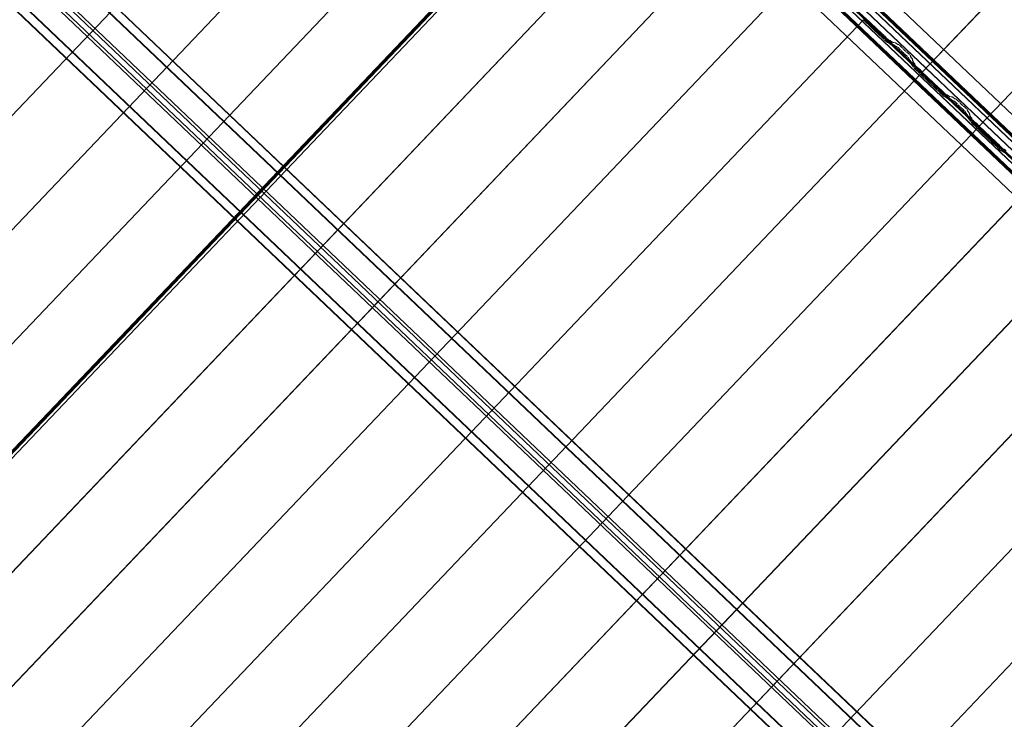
# Model space of a CAD drawing. Header units: metres. Extents: x 32343131.6 to 32343183.7, y 5699223.3 to 5699275.1.
# Tile 48 of 190: x 32343155.1 to 32343159.8, y 5699244.9 to 5699248.2. Entities that reach past the tile are written whole.
import ezdxf

# ---------------------------------------------------------------- set-up
doc = ezdxf.new("R2010")
doc.units = ezdxf.units.M
doc.layers.add('0-1', color=7, linetype='Continuous', lineweight=5)
for name, color, linetype, lineweight, true_color in [('A-ROOF-1', 7, 'Continuous', 5, 0xcccccc), ('E-POWR-CNDT-1', 5, 'Continuous', 70, 0x0000ff), ('S-BEAM-1', 7, 'Continuous', 5, 0xcccccc)]:
    doc.layers.add(name, color=color, linetype=linetype, lineweight=lineweight, true_color=true_color)

# ---------------------------------------------------------------- blocks, each defined once
blk = doc.blocks.new('Ortgang Hochpunkt1 - Ortgang Hochpunkt-3544518-TGA_190_LP5_GR_DA-TGA-01_G_')
at = {"layer": 'A-ROOF-1'}
for p, q in [((89.4753, -25.0355), (54.6993, 8.0497)), ((89.4753, -25.0355), (54.6993, 8.0497)), ((74.8434, -11.3207), (71.9945, -8.6103)), ((74.842, -11.3206), (71.9947, -8.6118)), ((74.8347, -11.3198), (71.9959, -8.619)), ((74.8335, -11.3197), (71.996, -8.6202)), ((74.8155, -11.3218), (71.995, -8.6383)), ((71.9951, -8.6368), (74.8171, -11.3215))]:
    blk.add_line(p, q, dxfattribs=at)
blk = doc.blocks.new('Wasserleitblech1 - Wasserleitblech-3545928-TGA_190_LP5_GR_DA-TGA-01_G_')
at = {"layer": 'A-ROOF-1'}
for p, q in [((97.5593, -16.5384), (62.7833, 16.5468)), ((97.5593, -16.5384), (62.7833, 16.5468)), ((83.1318, -2.606), (80.2853, 0.1021)), ((83.1316, -2.6048), (80.2866, 0.1019)), ((83.1353, -2.5707), (80.3209, 0.107)), ((80.3219, 0.1074), (83.1357, -2.5696))]:
    blk.add_line(p, q, dxfattribs=at)
blk = doc.blocks.new('HEB Träger - 3883410-TGA_190_LP5_GR_DA-TGA-01_G_')
at = {"layer": 'S-BEAM-1'}
for p, q in [((95.9738, -18.2048), (61.1979, 14.8804)), ((95.9754, -18.2032), (61.1994, 14.882)), ((95.9454, -18.2348), (61.1694, 14.8504)), ((61.1709, 14.8521), (95.9469, -18.2331)), ((60.9919, 14.6638), (95.7678, -18.4214)), ((95.7694, -18.4197), (60.9934, 14.6655)), ((95.7394, -18.4513), (60.9634, 14.6339)), ((95.7409, -18.4497), (60.9649, 14.6355)), ((81.3378, -4.5502), (75.5636, 0.9433)), ((81.3475, -4.5401), (75.5732, 0.9534)), ((81.3648, -4.5219), (75.5905, 0.9716)), ((81.3744, -4.5118), (75.6001, 0.9817))]:
    blk.add_line(p, q, dxfattribs=at)
blk = doc.blocks.new('ARC_190_LPX_FM_Stellplätze_rvt-1-TGA_190_LP5_GR_DA-TGA-01_G_')
at = {"layer": 'S-BEAM-1'}
for p, q in [((32343159.3825, 5699247.9871), (32343167.6448, 5699256.6717)), ((32343159.3825, 5699247.9871), (32343167.6448, 5699256.6717)), ((32343159.3826, 5699247.9872), (32343167.6449, 5699256.6718)), ((32343159.3826, 5699247.9872), (32343167.6449, 5699256.6718)), ((32343159.6542, 5699247.7287), (32343167.9165, 5699256.4132)), ((32343159.6542, 5699247.7287), (32343167.9165, 5699256.4132)), ((32343159.6543, 5699247.7288), (32343167.9166, 5699256.4133)), ((32343159.6543, 5699247.7288), (32343167.9166, 5699256.4133)), ((32343148.9377, 5699241.361), (32343157.2, 5699250.0455)), ((32343148.9377, 5699241.361), (32343157.2, 5699250.0455)), ((32343148.9378, 5699241.3611), (32343157.2001, 5699250.0456)), ((32343148.9378, 5699241.3611), (32343157.2001, 5699250.0456)), ((32343149.2094, 5699241.1025), (32343157.4717, 5699249.787)), ((32343149.2094, 5699241.1025), (32343157.4717, 5699249.787)), ((32343149.2095, 5699241.1026), (32343157.4718, 5699249.7871)), ((32343149.2095, 5699241.1026), (32343157.4718, 5699249.7871)), ((32343149.4811, 5699240.844), (32343157.7434, 5699249.5285)), ((32343149.4811, 5699240.844), (32343157.7434, 5699249.5285)), ((32343149.4812, 5699240.8441), (32343157.7435, 5699249.5286)), ((32343149.4812, 5699240.8441), (32343157.7435, 5699249.5286)), ((32343149.8305, 5699240.6672), (32343157.9467, 5699249.1982)), ((32343149.8305, 5699240.6672), (32343157.9467, 5699249.1982)), ((32343149.8305, 5699240.6672), (32343157.9467, 5699249.1982)), ((32343149.8305, 5699240.6672), (32343157.9467, 5699249.1982)), ((32343150.0245, 5699240.3271), (32343158.2867, 5699249.0116)), ((32343150.0245, 5699240.3271), (32343158.2867, 5699249.0116)), ((32343150.0246, 5699240.3272), (32343158.2868, 5699249.0117)), ((32343150.0246, 5699240.3272), (32343158.2868, 5699249.0117)), ((32343150.2962, 5699240.0687), (32343158.5585, 5699248.7532)), ((32343150.2962, 5699240.0687), (32343158.5585, 5699248.7532)), ((32343150.2962, 5699240.0686), (32343158.5584, 5699248.7531)), ((32343150.2962, 5699240.0686), (32343158.5584, 5699248.7531)), ((32343150.5678, 5699239.8101), (32343158.8301, 5699248.4946)), ((32343150.5678, 5699239.8101), (32343158.8301, 5699248.4946)), ((32343150.5679, 5699239.8102), (32343158.8302, 5699248.4947)), ((32343150.5679, 5699239.8102), (32343158.8302, 5699248.4947)), ((32343150.8395, 5699239.5516), (32343159.1018, 5699248.2361)), ((32343150.8395, 5699239.5516), (32343159.1018, 5699248.2361)), ((32343150.8396, 5699239.5517), (32343159.1019, 5699248.2362)), ((32343150.8396, 5699239.5517), (32343159.1019, 5699248.2362)), ((32343159.1018, 5699248.2361), (32343159.1019, 5699248.2362)), ((32343159.1019, 5699248.2362), (32343159.1018, 5699248.2361)), ((32343159.1806, 5699248.1612), (32343159.1018, 5699248.2361)), ((32343159.1019, 5699248.2362), (32343159.1807, 5699248.1612)), ((32343159.1108, 5699248.2456), (32343159.1896, 5699248.1706)), ((32343159.1897, 5699248.1707), (32343159.1109, 5699248.2457)), ((32343159.1839, 5699248.1584), (32343159.1887, 5699248.1546)), ((32343159.1894, 5699248.1538), (32343159.1846, 5699248.1576)), ((32343159.1977, 5699248.1641), (32343159.1929, 5699248.1679)), ((32343159.1936, 5699248.1671), (32343159.1984, 5699248.1633)), ((32343159.1995, 5699248.1434), (32343159.1955, 5699248.148)), ((32343159.1963, 5699248.1473), (32343159.2004, 5699248.1428)), ((32343159.2107, 5699248.1325), (32343159.2032, 5699248.1396)), ((32343159.2033, 5699248.1397), (32343159.2108, 5699248.1326)), ((32343159.2045, 5699248.1575), (32343159.2085, 5699248.1529)), ((32343159.2094, 5699248.1523), (32343159.2053, 5699248.1568)), ((32343159.2199, 5699248.1421), (32343159.2123, 5699248.1492)), ((32343159.2123, 5699248.1491), (32343159.2198, 5699248.142)), ((32343159.2155, 5699248.1288), (32343159.2199, 5699248.1279)), ((32343159.221, 5699248.1269), (32343159.2165, 5699248.1278)), ((32343159.2209, 5699248.1273), (32343159.2301, 5699248.1207)), ((32343159.2289, 5699248.1374), (32343159.2245, 5699248.1383)), ((32343159.2255, 5699248.1373), (32343159.23, 5699248.1364)), ((32343159.2391, 5699248.1302), (32343159.2299, 5699248.1368)), ((32343159.2308, 5699248.1359), (32343159.24, 5699248.1292)), ((32343159.2544, 5699248.1268), (32343159.2399, 5699248.1297)), ((32343159.241, 5699248.1287), (32343159.2555, 5699248.1257)), ((32343159.231, 5699248.1198), (32343159.2218, 5699248.1264)), ((32343159.2309, 5699248.1202), (32343159.2454, 5699248.1173)), ((32343159.2464, 5699248.1162), (32343159.232, 5699248.1192)), ((32343159.2464, 5699248.1167), (32343159.2556, 5699248.11)), ((32343159.2564, 5699248.1091), (32343159.2472, 5699248.1158)), ((32343159.2646, 5699248.1195), (32343159.2554, 5699248.1262)), ((32343159.2563, 5699248.1253), (32343159.2655, 5699248.1186)), ((32343159.2564, 5699248.1096), (32343159.2613, 5699248.1086)), ((32343159.2624, 5699248.1075), (32343159.2574, 5699248.1085)), ((32343159.2703, 5699248.1181), (32343159.2654, 5699248.1191)), ((32343159.2665, 5699248.118), (32343159.2714, 5699248.117)), ((32343159.2793, 5699248.092), (32343159.267, 5699248.1038)), ((32343159.2671, 5699248.1039), (32343159.2794, 5699248.0921)), ((32343159.276, 5699248.1132), (32343159.2883, 5699248.1015)), ((32343159.2884, 5699248.1016), (32343159.2761, 5699248.1133)), ((32343159.2845, 5699248.0863), (32343159.2828, 5699248.0885)), ((32343159.2837, 5699248.0877), (32343159.2855, 5699248.0855)), ((32343159.2918, 5699248.0979), (32343159.2936, 5699248.0957)), ((32343159.2945, 5699248.0949), (32343159.2927, 5699248.0971)), ((32343159.304, 5699248.0864), (32343159.3017, 5699248.0881)), ((32343159.3025, 5699248.0872), (32343159.3048, 5699248.0855)), ((32343159.3086, 5699248.0823), (32343159.3209, 5699248.0706)), ((32343159.321, 5699248.0706), (32343159.3087, 5699248.0824)), ((32343159.2927, 5699248.0786), (32343159.295, 5699248.077)), ((32343159.2958, 5699248.076), (32343159.2935, 5699248.0777)), ((32343159.3119, 5699248.0611), (32343159.2995, 5699248.0728)), ((32343159.2996, 5699248.0729), (32343159.312, 5699248.0612)), ((32343159.3171, 5699248.0518), (32343159.3159, 5699248.0566)), ((32343159.317, 5699248.0556), (32343159.3182, 5699248.0508)), ((32343159.3249, 5699248.0419), (32343159.3177, 5699248.0508)), ((32343159.3187, 5699248.05), (32343159.3258, 5699248.0411)), ((32343159.3249, 5699248.0661), (32343159.3261, 5699248.0612)), ((32343159.329, 5699248.0269), (32343159.3254, 5699248.0412)), ((32343159.3272, 5699248.0602), (32343159.326, 5699248.0651)), ((32343159.3264, 5699248.0402), (32343159.3301, 5699248.0258)), ((32343159.3268, 5699248.0603), (32343159.3339, 5699248.0514)), ((32343159.3348, 5699248.0506), (32343159.3277, 5699248.0595)), ((32343159.3344, 5699248.0506), (32343159.338, 5699248.0363)), ((32343159.3391, 5699248.0353), (32343159.3355, 5699248.0496)), ((32343159.3387, 5699248.0354), (32343159.3458, 5699248.0265)), ((32343159.3467, 5699248.0257), (32343159.3396, 5699248.0346)), ((32343159.3367, 5699248.017), (32343159.3296, 5699248.0259)), ((32343159.3306, 5699248.0251), (32343159.3377, 5699248.0162)), ((32343159.3384, 5699248.0119), (32343159.3373, 5699248.0163)), ((32343159.3383, 5699248.0152), (32343159.3395, 5699248.0108)), ((32343159.3509, 5699247.9992), (32343159.3434, 5699248.0063)), ((32343159.3435, 5699248.0064), (32343159.351, 5699247.9993)), ((32343159.3463, 5699248.0257), (32343159.3474, 5699248.0213)), ((32343159.3485, 5699248.0203), (32343159.3474, 5699248.0247)), ((32343159.3524, 5699248.0158), (32343159.3599, 5699248.0087)), ((32343159.36, 5699248.0088), (32343159.3525, 5699248.0159)), ((32343159.3541, 5699247.9965), (32343159.3589, 5699247.9927)), ((32343159.3596, 5699247.9919), (32343159.3549, 5699247.9957)), ((32343159.3679, 5699248.0021), (32343159.3632, 5699248.0059)), ((32343159.3639, 5699248.0051), (32343159.3686, 5699248.0013)), ((32343159.3698, 5699247.9815), (32343159.3658, 5699247.986)), ((32343159.3748, 5699247.9955), (32343159.3788, 5699247.9909)), ((32343159.3796, 5699247.9903), (32343159.3756, 5699247.9948)), ((32343159.3826, 5699247.9872), (32343159.3825, 5699247.9871)), ((32343159.3825, 5699247.9871), (32343159.3826, 5699247.9872)), ((32343159.3825, 5699247.9871), (32343159.4613, 5699247.9122)), ((32343159.4614, 5699247.9123), (32343159.3826, 5699247.9872)), ((32343151.1112, 5699239.2931), (32343159.3735, 5699247.9777)), ((32343151.1112, 5699239.2931), (32343159.3735, 5699247.9777)), ((32343151.1113, 5699239.2932), (32343159.3736, 5699247.9778)), ((32343151.1113, 5699239.2932), (32343159.3736, 5699247.9778)), ((32343159.3666, 5699247.9854), (32343159.3706, 5699247.9808)), ((32343159.3735, 5699247.9777), (32343159.3736, 5699247.9778)), ((32343159.3736, 5699247.9778), (32343159.3735, 5699247.9777)), ((32343159.4523, 5699247.9027), (32343159.3735, 5699247.9777)), ((32343159.3736, 5699247.9778), (32343159.4524, 5699247.9028)), ((32343159.4556, 5699247.9), (32343159.4603, 5699247.8962)), ((32343159.461, 5699247.8954), (32343159.4563, 5699247.8992)), ((32343159.4694, 5699247.9056), (32343159.4646, 5699247.9094)), ((32343159.4653, 5699247.9086), (32343159.4701, 5699247.9048)), ((32343159.4762, 5699247.899), (32343159.4802, 5699247.8944)), ((32343159.4811, 5699247.8938), (32343159.477, 5699247.8983)), ((32343159.4712, 5699247.885), (32343159.4672, 5699247.8895)), ((32343159.468, 5699247.8889), (32343159.472, 5699247.8843)), ((32343159.4824, 5699247.874), (32343159.4749, 5699247.8812)), ((32343159.475, 5699247.8813), (32343159.4825, 5699247.8741)), ((32343159.4839, 5699247.8906), (32343159.4915, 5699247.8835)), ((32343159.4915, 5699247.8836), (32343159.484, 5699247.8907)), ((32343159.4871, 5699247.8703), (32343159.4916, 5699247.8694)), ((32343159.4927, 5699247.8684), (32343159.4882, 5699247.8693)), ((32343159.4926, 5699247.8689), (32343159.5018, 5699247.8622)), ((32343159.5027, 5699247.8613), (32343159.4935, 5699247.8679)), ((32343159.5006, 5699247.8789), (32343159.4962, 5699247.8798)), ((32343159.4972, 5699247.8788), (32343159.5017, 5699247.8779)), ((32343159.5108, 5699247.8717), (32343159.5016, 5699247.8783)), ((32343159.5025, 5699247.8774), (32343159.5117, 5699247.8708)), ((32343159.5026, 5699247.8617), (32343159.5171, 5699247.8588)), ((32343159.5181, 5699247.8578), (32343159.5037, 5699247.8607)), ((32343159.5261, 5699247.8683), (32343159.5116, 5699247.8712)), ((32343159.5127, 5699247.8702), (32343159.5272, 5699247.8672)), ((32343159.5181, 5699247.8582), (32343159.5273, 5699247.8516)), ((32343159.5281, 5699247.8506), (32343159.5189, 5699247.8573)), ((32343159.5363, 5699247.861), (32343159.5271, 5699247.8677)), ((32343159.5279, 5699247.8668), (32343159.5372, 5699247.8601)), ((32343159.5281, 5699247.8511), (32343159.533, 5699247.8501)), ((32343159.5341, 5699247.8491), (32343159.5291, 5699247.8501)), ((32343159.542, 5699247.8596), (32343159.5371, 5699247.8606)), ((32343159.5382, 5699247.8595), (32343159.5431, 5699247.8585)), ((32343159.551, 5699247.8336), (32343159.5387, 5699247.8453)), ((32343159.5388, 5699247.8454), (32343159.5511, 5699247.8337)), ((32343159.5477, 5699247.8548), (32343159.56, 5699247.843)), ((32343159.5601, 5699247.8431), (32343159.5478, 5699247.8549)), ((32343159.5562, 5699247.8278), (32343159.5544, 5699247.83)), ((32343159.5554, 5699247.8292), (32343159.5572, 5699247.827)), ((32343159.5635, 5699247.8395), (32343159.5653, 5699247.8373)), ((32343159.5662, 5699247.8365), (32343159.5644, 5699247.8387)), ((32343159.5644, 5699247.8202), (32343159.5666, 5699247.8185)), ((32343159.5675, 5699247.8176), (32343159.5652, 5699247.8192)), ((32343159.5836, 5699247.8026), (32343159.5712, 5699247.8143)), ((32343159.5713, 5699247.8144), (32343159.5836, 5699247.8027)), ((32343159.5757, 5699247.828), (32343159.5734, 5699247.8296)), ((32343159.5742, 5699247.8287), (32343159.5765, 5699247.827)), ((32343159.5927, 5699247.8122), (32343159.5803, 5699247.8239)), ((32343159.5803, 5699247.8238), (32343159.5926, 5699247.8121)), ((32343159.5966, 5699247.8077), (32343159.5978, 5699247.8028)), ((32343159.5989, 5699247.8018), (32343159.5977, 5699247.8066)), ((32343159.5985, 5699247.8018), (32343159.6056, 5699247.7929)), ((32343159.6065, 5699247.7921), (32343159.5994, 5699247.801)), ((32343159.5888, 5699247.7933), (32343159.5876, 5699247.7982)), ((32343159.5886, 5699247.7972), (32343159.5899, 5699247.7923)), ((32343159.5965, 5699247.7835), (32343159.5894, 5699247.7923)), ((32343159.5904, 5699247.7915), (32343159.5975, 5699247.7826)), ((32343159.6007, 5699247.7684), (32343159.597, 5699247.7827)), ((32343159.5981, 5699247.7817), (32343159.6018, 5699247.7674)), ((32343159.6084, 5699247.7585), (32343159.6013, 5699247.7674)), ((32343159.6023, 5699247.7666), (32343159.6094, 5699247.7577)), ((32343159.6061, 5699247.7922), (32343159.6097, 5699247.7779)), ((32343159.6108, 5699247.7769), (32343159.6072, 5699247.7912)), ((32343159.6101, 5699247.7534), (32343159.6089, 5699247.7578)), ((32343159.61, 5699247.7568), (32343159.6112, 5699247.7524)), ((32343159.6103, 5699247.7769), (32343159.6175, 5699247.768)), ((32343159.6184, 5699247.7672), (32343159.6113, 5699247.7761)), ((32343159.618, 5699247.7673), (32343159.6191, 5699247.7629)), ((32343159.6202, 5699247.7618), (32343159.619, 5699247.7662)), ((32343159.6241, 5699247.7573), (32343159.6316, 5699247.7502)), ((32343159.6317, 5699247.7503), (32343159.6242, 5699247.7574)), ((32343151.3829, 5699239.0347), (32343159.6452, 5699247.7192)), ((32343151.3829, 5699239.0347), (32343159.6452, 5699247.7192)), ((32343151.383, 5699239.0348), (32343159.6453, 5699247.7193)), ((32343151.383, 5699239.0348), (32343159.6453, 5699247.7193)), ((32343159.6151, 5699247.7479), (32343159.6227, 5699247.7408)), ((32343159.6226, 5699247.7407), (32343159.6151, 5699247.7478)), ((32343159.6258, 5699247.738), (32343159.6306, 5699247.7342)), ((32343159.6313, 5699247.7334), (32343159.6265, 5699247.7372)), ((32343159.6396, 5699247.7437), (32343159.6349, 5699247.7475)), ((32343159.6356, 5699247.7467), (32343159.6403, 5699247.7429)), ((32343159.6415, 5699247.723), (32343159.6374, 5699247.7275)), ((32343159.6383, 5699247.7269), (32343159.6423, 5699247.7223)), ((32343159.6452, 5699247.7192), (32343159.6453, 5699247.7193)), ((32343159.6453, 5699247.7193), (32343159.6452, 5699247.7192)), ((32343159.724, 5699247.6442), (32343159.6452, 5699247.7192)), ((32343159.6453, 5699247.7193), (32343159.7241, 5699247.6443)), ((32343159.6465, 5699247.737), (32343159.6505, 5699247.7325)), ((32343159.6513, 5699247.7318), (32343159.6473, 5699247.7364)), ((32343159.6543, 5699247.7288), (32343159.6542, 5699247.7287)), ((32343159.6542, 5699247.7287), (32343159.6543, 5699247.7288)), ((32343159.6542, 5699247.7287), (32343159.733, 5699247.6537)), ((32343159.7331, 5699247.6538), (32343159.6543, 5699247.7288)), ((32343159.7273, 5699247.6415), (32343159.732, 5699247.6377)), ((32343159.7327, 5699247.6369), (32343159.728, 5699247.6407)), ((32343159.741, 5699247.6472), (32343159.7363, 5699247.651)), ((32343159.737, 5699247.6502), (32343159.7418, 5699247.6464)), ((32343159.7429, 5699247.6265), (32343159.7389, 5699247.631)), ((32343159.7397, 5699247.6304), (32343159.7437, 5699247.6258)), ((32343159.7541, 5699247.6155), (32343159.7466, 5699247.6227)), ((32343159.7467, 5699247.6228), (32343159.7542, 5699247.6156)), ((32343159.7479, 5699247.6405), (32343159.7519, 5699247.636)), ((32343159.7528, 5699247.6353), (32343159.7487, 5699247.6399)), ((32343159.7556, 5699247.6322), (32343159.7631, 5699247.625)), ((32343159.7632, 5699247.6251), (32343159.7557, 5699247.6323)), ((32343159.7588, 5699247.6119), (32343159.7633, 5699247.611)), ((32343159.7643, 5699247.6099), (32343159.7599, 5699247.6108)), ((32343159.7723, 5699247.6204), (32343159.7679, 5699247.6213)), ((32343159.7689, 5699247.6203), (32343159.7734, 5699247.6194)), ((32343159.7825, 5699247.6132), (32343159.7733, 5699247.6199)), ((32343159.7643, 5699247.6104), (32343159.7735, 5699247.6037)), ((32343159.7744, 5699247.6028), (32343159.7651, 5699247.6095)), ((32343151.6546, 5699238.7762), (32343159.9169, 5699247.4607)), ((32343151.6546, 5699238.7762), (32343159.9169, 5699247.4607)), ((32343151.6547, 5699238.7763), (32343159.917, 5699247.4608)), ((32343151.6547, 5699238.7763), (32343159.917, 5699247.4608)), ((32343151.9263, 5699238.5177), (32343160.1886, 5699247.2022)), ((32343151.9263, 5699238.5177), (32343160.1886, 5699247.2022)), ((32343151.9264, 5699238.5178), (32343160.1886, 5699247.2023)), ((32343151.9264, 5699238.5178), (32343160.1886, 5699247.2023)), ((32343152.198, 5699238.2592), (32343160.4602, 5699246.9438)), ((32343152.198, 5699238.2592), (32343160.4602, 5699246.9438)), ((32343152.1981, 5699238.2593), (32343160.4603, 5699246.9438)), ((32343152.1981, 5699238.2593), (32343160.4603, 5699246.9438)), ((32343152.4697, 5699238.0009), (32343160.732, 5699246.6854)), ((32343152.4697, 5699238.0009), (32343160.732, 5699246.6854)), ((32343152.4697, 5699238.0008), (32343160.7319, 5699246.6853)), ((32343152.4697, 5699238.0008), (32343160.7319, 5699246.6853)), ((32343152.7413, 5699237.7423), (32343161.0036, 5699246.4268)), ((32343152.7413, 5699237.7423), (32343161.0036, 5699246.4268)), ((32343152.7414, 5699237.7424), (32343161.0037, 5699246.4269)), ((32343152.7414, 5699237.7424), (32343161.0037, 5699246.4269))]:
    blk.add_line(p, q, dxfattribs=at)
for centre, major_axis, ratio, start_param, end_param in [((32343159.1811, 5699248.1616), (-0.00543, 0.00517), 0.087155, 1.570796, 2.355303), ((32343159.1811, 5699248.1616), (-0.00435, 0.00414), 0.087155, 1.570797, 2.3553), ((32343159.1922, 5699248.1507), (-0.00543, 0.00517), 0.087156, 3.927883, 5.496895), ((32343159.1922, 5699248.1507), (-0.00435, 0.00414), 0.087156, 3.927883, 5.496899), ((32343159.1901, 5699248.1711), (-0.00543, 0.00517), 0.087156, 1.570796, 2.355304), ((32343159.1901, 5699248.1711), (-0.00435, 0.00414), 0.087156, 1.570797, 2.355303), ((32343159.2012, 5699248.1601), (-0.00543, 0.00517), 0.087156, 3.927882, 5.496895), ((32343159.2012, 5699248.1601), (-0.00435, 0.00414), 0.087156, 3.92788, 5.496895), ((32343159.2037, 5699248.1401), (-0.00543, 0.00517), 0.087156, 0.786291, 1.570796), ((32343159.2037, 5699248.1401), (-0.00435, 0.00414), 0.087156, 0.78629, 1.570796), ((32343159.2127, 5699248.1496), (-0.00543, 0.00517), 0.087156, 0.78629, 1.570796), ((32343159.2127, 5699248.1496), (-0.00435, 0.00414), 0.087156, 0.786288, 1.570796), ((32343159.2112, 5699248.133), (-0.00543, 0.00517), 0.087155, 1.570797, 3.003604), ((32343159.2112, 5699248.133), (-0.00435, 0.00414), 0.087155, 1.570797, 3.003602), ((32343159.2202, 5699248.1425), (-0.00543, 0.00517), 0.087156, 1.570796, 3.003603), ((32343159.2202, 5699248.1425), (-0.00435, 0.00414), 0.087155, 1.570796, 3.003604), ((32343159.2252, 5699248.1227), (-0.00543, 0.00517), 0.087156, 5.711274, 6.145196), ((32343159.2252, 5699248.1227), (-0.00435, 0.00414), 0.087156, 5.711273, 6.145191), ((32343159.2342, 5699248.1322), (-0.00543, 0.00517), 0.087156, 5.711273, 6.145196), ((32343159.2342, 5699248.1322), (-0.00435, 0.00414), 0.087156, 5.711271, 6.145196), ((32343159.2357, 5699248.1338), (-0.00435, 0.00414), 0.087156, 2.569679, 3.003604), ((32343159.2357, 5699248.1338), (-0.00543, 0.00517), 0.087156, 2.569681, 3.003612), ((32343159.2597, 5699248.1216), (-0.00543, 0.00517), 0.087156, 5.711273, 6.145196), ((32343159.2267, 5699248.1244), (-0.00435, 0.00414), 0.087156, 2.569681, 3.003605), ((32343159.2267, 5699248.1244), (-0.00543, 0.00517), 0.087156, 2.569681, 3.003604), ((32343159.2507, 5699248.1121), (-0.00543, 0.00517), 0.087156, 5.711274, 6.145196), ((32343159.2507, 5699248.1121), (-0.00435, 0.00414), 0.087156, 5.711273, 6.145193), ((32343159.2597, 5699248.1216), (-0.00435, 0.00414), 0.087156, 5.711273, 6.145196), ((32343159.2521, 5699248.1137), (-0.00435, 0.00414), 0.087156, 2.56968, 3.003606), ((32343159.2521, 5699248.1137), (-0.00543, 0.00517), 0.087156, 2.569681, 3.003604), ((32343159.2666, 5699248.1034), (-0.00543, 0.00517), 0.087156, 4.712389, 6.145196), ((32343159.2666, 5699248.1034), (-0.00435, 0.00414), 0.087156, 4.712389, 6.145195), ((32343159.2611, 5699248.1232), (-0.00435, 0.00414), 0.087156, 2.56968, 3.003604), ((32343159.2611, 5699248.1232), (-0.00543, 0.00517), 0.087155, 2.569681, 3.003606), ((32343159.2757, 5699248.1129), (-0.00543, 0.00517), 0.087156, 4.712389, 6.1452), ((32343159.2757, 5699248.1129), (-0.00435, 0.00414), 0.087156, 4.712389, 6.145196), ((32343159.279, 5699248.0917), (-0.00435, 0.00414), 0.087155, 3.74101, 4.712389), ((32343159.279, 5699248.0917), (-0.00543, 0.00517), 0.087156, 3.741009, 4.712389), ((32343159.2893, 5699248.0823), (-0.00543, 0.00517), 0.087155, 0.59942, 2.542176), ((32343159.2893, 5699248.0823), (-0.00435, 0.00414), 0.087156, 0.599417, 2.542177), ((32343159.288, 5699248.1011), (-0.00435, 0.00414), 0.087156, 3.74101, 4.712389), ((32343159.288, 5699248.1011), (-0.00543, 0.00517), 0.087156, 3.74101, 4.712389), ((32343159.2983, 5699248.0917), (-0.00543, 0.00517), 0.087156, 0.599417, 2.542176), ((32343159.2983, 5699248.0917), (-0.00435, 0.00414), 0.087156, 0.599417, 2.542176), ((32343159.3082, 5699248.0819), (-0.00543, 0.00517), 0.087156, 4.712389, 5.683771), ((32343159.3082, 5699248.0819), (-0.00435, 0.00414), 0.087156, 4.712389, 5.683768), ((32343159.2992, 5699248.0724), (-0.00543, 0.00517), 0.087156, 4.712389, 5.683768), ((32343159.2992, 5699248.0724), (-0.00435, 0.00414), 0.087156, 4.712389, 5.683768), ((32343159.3115, 5699248.0607), (-0.00435, 0.00414), 0.087156, 3.279581, 4.712389), ((32343159.3115, 5699248.0607), (-0.00543, 0.00517), 0.087156, 3.279583, 4.712389), ((32343159.3226, 5699248.0467), (-0.00543, 0.00517), 0.087156, 0.137987, 0.571912), ((32343159.3226, 5699248.0467), (-0.00435, 0.00414), 0.087155, 0.137989, 0.571911), ((32343159.3205, 5699248.0702), (-0.00435, 0.00414), 0.087156, 3.279579, 4.712389), ((32343159.3205, 5699248.0702), (-0.00543, 0.00517), 0.087156, 3.279581, 4.712389), ((32343159.321, 5699248.0452), (-0.00435, 0.00414), 0.087156, 3.279581, 3.713507), ((32343159.3316, 5699248.0562), (-0.00543, 0.00517), 0.087156, 0.137989, 0.571913), ((32343159.321, 5699248.0452), (-0.00543, 0.00517), 0.087156, 3.279583, 3.713505), ((32343159.3316, 5699248.0562), (-0.00435, 0.00414), 0.087156, 0.137986, 0.571912), ((32343159.33, 5699248.0547), (-0.00435, 0.00414), 0.087156, 3.279582, 3.713505), ((32343159.33, 5699248.0547), (-0.00543, 0.00517), 0.087156, 3.279581, 3.713506), ((32343159.3435, 5699248.0313), (-0.00543, 0.00517), 0.087156, 0.137989, 0.571911), ((32343159.3435, 5699248.0313), (-0.00435, 0.00414), 0.087156, 0.137992, 0.571913), ((32343159.3345, 5699248.0218), (-0.00543, 0.00517), 0.087156, 0.137988, 0.571912), ((32343159.3345, 5699248.0218), (-0.00435, 0.00414), 0.087156, 0.137989, 0.57191), ((32343159.3329, 5699248.0203), (-0.00435, 0.00414), 0.087156, 3.279581, 3.713503), ((32343159.3329, 5699248.0203), (-0.00543, 0.00517), 0.087156, 3.279578, 3.713505), ((32343159.3438, 5699248.0068), (-0.00543, 0.00517), 0.087156, 0.137989, 1.570796), ((32343159.3438, 5699248.0068), (-0.00435, 0.00414), 0.087156, 0.137988, 1.570796), ((32343159.3419, 5699248.0298), (-0.00435, 0.00414), 0.087156, 3.279585, 3.713505), ((32343159.3419, 5699248.0298), (-0.00543, 0.00517), 0.087156, 3.279581, 3.713509), ((32343159.3528, 5699248.0163), (-0.00543, 0.00517), 0.087156, 0.137989, 1.570796), ((32343159.3528, 5699248.0163), (-0.00435, 0.00414), 0.087156, 0.137987, 1.570796), ((32343159.3513, 5699247.9996), (-0.00543, 0.00517), 0.087156, 1.570796, 2.355303), ((32343159.3513, 5699247.9996), (-0.00435, 0.00414), 0.087156, 1.570796, 2.355299), ((32343159.3624, 5699247.9887), (-0.00543, 0.00517), 0.087156, 3.927882, 5.496895), ((32343159.3624, 5699247.9887), (-0.00435, 0.00414), 0.087156, 3.927883, 5.496894), ((32343159.3604, 5699248.0091), (-0.00543, 0.00517), 0.087156, 1.570796, 2.355306), ((32343159.3604, 5699248.0091), (-0.00435, 0.00414), 0.087156, 1.570796, 2.355302), ((32343159.3714, 5699247.9982), (-0.00543, 0.00517), 0.087156, 3.927882, 5.496895), ((32343159.3714, 5699247.9982), (-0.00435, 0.00414), 0.087156, 3.927885, 5.496895), ((32343159.383, 5699247.9876), (-0.00543, 0.00517), 0.087156, 0.78629, 1.570796), ((32343159.383, 5699247.9876), (-0.00435, 0.00414), 0.087156, 0.786285, 1.570796), ((32343159.3739, 5699247.9781), (-0.00543, 0.00517), 0.087156, 0.786291, 1.570796), ((32343159.3739, 5699247.9781), (-0.00435, 0.00414), 0.087156, 0.786289, 1.570796), ((32343159.4528, 5699247.9031), (-0.00543, 0.00517), 0.087155, 1.570797, 2.355303), ((32343159.4528, 5699247.9031), (-0.00435, 0.00414), 0.087155, 1.570797, 2.355301), ((32343159.4639, 5699247.8922), (-0.00543, 0.00517), 0.087156, 3.927883, 5.496895), ((32343159.4639, 5699247.8922), (-0.00435, 0.00414), 0.087156, 3.927882, 5.496898), ((32343159.4618, 5699247.9126), (-0.00543, 0.00517), 0.087156, 1.570796, 2.355307), ((32343159.4618, 5699247.9126), (-0.00435, 0.00414), 0.087155, 1.570797, 2.355303), ((32343159.4729, 5699247.9017), (-0.00543, 0.00517), 0.087156, 3.927882, 5.496895), ((32343159.4729, 5699247.9017), (-0.00435, 0.00414), 0.087156, 3.927883, 5.496895), ((32343159.4844, 5699247.8911), (-0.00543, 0.00517), 0.087156, 0.786289, 1.570796), ((32343159.4844, 5699247.8911), (-0.00435, 0.00414), 0.087156, 0.786288, 1.570796), ((32343159.4754, 5699247.8816), (-0.00543, 0.00517), 0.087156, 0.786291, 1.570796), ((32343159.4754, 5699247.8816), (-0.00435, 0.00414), 0.087156, 0.78629, 1.570796), ((32343159.4829, 5699247.8745), (-0.00543, 0.00517), 0.087155, 1.570797, 3.003604), ((32343159.4829, 5699247.8745), (-0.00435, 0.00414), 0.087155, 1.570797, 3.003603), ((32343159.4919, 5699247.884), (-0.00435, 0.00414), 0.087155, 1.570796, 3.003604), ((32343159.4919, 5699247.884), (-0.00543, 0.00517), 0.087156, 1.570796, 3.0036), ((32343159.4969, 5699247.8643), (-0.00543, 0.00517), 0.087156, 5.711274, 6.145196), ((32343159.4969, 5699247.8643), (-0.00435, 0.00414), 0.087156, 5.711273, 6.145193), ((32343159.5059, 5699247.8737), (-0.00543, 0.00517), 0.087155, 5.711273, 6.145198), ((32343159.5059, 5699247.8737), (-0.00435, 0.00414), 0.087156, 5.711273, 6.145196), ((32343159.4983, 5699247.8659), (-0.00435, 0.00414), 0.087156, 2.56968, 3.003605), ((32343159.4983, 5699247.8659), (-0.00543, 0.00517), 0.087156, 2.569681, 3.003604), ((32343159.5074, 5699247.8754), (-0.00435, 0.00414), 0.087156, 2.56968, 3.003604), ((32343159.5074, 5699247.8754), (-0.00543, 0.00517), 0.087155, 2.569681, 3.003605), ((32343159.5224, 5699247.8536), (-0.00543, 0.00517), 0.087156, 5.711274, 6.145196), ((32343159.5224, 5699247.8536), (-0.00435, 0.00414), 0.087156, 5.711273, 6.145192), ((32343159.5314, 5699247.8631), (-0.00543, 0.00517), 0.087155, 5.711274, 6.145198), ((32343159.5314, 5699247.8631), (-0.00435, 0.00414), 0.087156, 5.711271, 6.145196), ((32343159.5238, 5699247.8552), (-0.00435, 0.00414), 0.087156, 2.569681, 3.003606), ((32343159.5238, 5699247.8552), (-0.00543, 0.00517), 0.087156, 2.569681, 3.003604), ((32343159.5383, 5699247.8449), (-0.00543, 0.00517), 0.087156, 4.712389, 6.145196), ((32343159.5383, 5699247.8449), (-0.00435, 0.00414), 0.087156, 4.712389, 6.145195), ((32343159.5328, 5699247.8647), (-0.00435, 0.00414), 0.087156, 2.56968, 3.003604), ((32343159.5328, 5699247.8647), (-0.00543, 0.00517), 0.087155, 2.569681, 3.003605), ((32343159.5473, 5699247.8544), (-0.00543, 0.00517), 0.087156, 4.712389, 6.1452), ((32343159.5473, 5699247.8544), (-0.00435, 0.00414), 0.087156, 4.712389, 6.145196), ((32343159.5506, 5699247.8332), (-0.00435, 0.00414), 0.087156, 3.74101, 4.712389), ((32343159.5506, 5699247.8332), (-0.00543, 0.00517), 0.087156, 3.74101, 4.712389), ((32343159.561, 5699247.8238), (-0.00543, 0.00517), 0.087155, 0.599417, 2.542176), ((32343159.561, 5699247.8238), (-0.00435, 0.00414), 0.087155, 0.599418, 2.542177), ((32343159.5597, 5699247.8427), (-0.00435, 0.00414), 0.087156, 3.741013, 4.712389), ((32343159.5597, 5699247.8427), (-0.00543, 0.00517), 0.087156, 3.741009, 4.712389), ((32343159.57, 5699247.8333), (-0.00543, 0.00517), 0.087156, 0.599418, 2.542176), ((32343159.57, 5699247.8333), (-0.00435, 0.00414), 0.087155, 0.599417, 2.542176), ((32343159.5709, 5699247.8139), (-0.00543, 0.00517), 0.087156, 4.712389, 5.683768), ((32343159.5709, 5699247.8139), (-0.00435, 0.00414), 0.087156, 4.712389, 5.683767), ((32343159.5799, 5699247.8234), (-0.00543, 0.00517), 0.087156, 4.712389, 5.683769), ((32343159.5799, 5699247.8234), (-0.00435, 0.00414), 0.087156, 4.712389, 5.683768), ((32343159.5832, 5699247.8022), (-0.00435, 0.00414), 0.087156, 3.279581, 4.712389), ((32343159.5832, 5699247.8022), (-0.00543, 0.00517), 0.087156, 3.279579, 4.712389), ((32343159.5922, 5699247.8117), (-0.00435, 0.00414), 0.087156, 3.279579, 4.712389), ((32343159.5922, 5699247.8117), (-0.00543, 0.00517), 0.087156, 3.279581, 4.712389), ((32343159.6033, 5699247.7977), (-0.00543, 0.00517), 0.087156, 0.137989, 0.571912), ((32343159.6033, 5699247.7977), (-0.00435, 0.00414), 0.087156, 0.137988, 0.571912), ((32343159.5942, 5699247.7882), (-0.00543, 0.00517), 0.087156, 0.137992, 0.571913), ((32343159.5942, 5699247.7882), (-0.00435, 0.00414), 0.087155, 0.137989, 0.571912), ((32343159.5927, 5699247.7867), (-0.00435, 0.00414), 0.087156, 3.279581, 3.713507), ((32343159.5927, 5699247.7867), (-0.00543, 0.00517), 0.087155, 3.279582, 3.713505), ((32343159.6061, 5699247.7633), (-0.00543, 0.00517), 0.087156, 0.137983, 0.571912), ((32343159.6061, 5699247.7633), (-0.00435, 0.00414), 0.087156, 0.137989, 0.57191), ((32343159.6017, 5699247.7962), (-0.00435, 0.00414), 0.087156, 3.279584, 3.713505), ((32343159.6017, 5699247.7962), (-0.00543, 0.00517), 0.087156, 3.279581, 3.713505), ((32343159.6046, 5699247.7618), (-0.00435, 0.00414), 0.087155, 3.279582, 3.713509), ((32343159.6152, 5699247.7728), (-0.00543, 0.00517), 0.087156, 0.137989, 0.57191), ((32343159.6046, 5699247.7618), (-0.00543, 0.00517), 0.087156, 3.279578, 3.713505), ((32343159.6155, 5699247.7483), (-0.00543, 0.00517), 0.087156, 0.137989, 1.570796), ((32343159.6152, 5699247.7728), (-0.00435, 0.00414), 0.087155, 0.137985, 0.571912), ((32343159.6155, 5699247.7483), (-0.00435, 0.00414), 0.087156, 0.137989, 1.570796), ((32343159.6136, 5699247.7713), (-0.00435, 0.00414), 0.087156, 3.279583, 3.713505), ((32343159.6136, 5699247.7713), (-0.00543, 0.00517), 0.087156, 3.279581, 3.713509), ((32343159.6245, 5699247.7578), (-0.00543, 0.00517), 0.087156, 0.137989, 1.570796), ((32343159.6245, 5699247.7578), (-0.00435, 0.00414), 0.087156, 0.137987, 1.570796), ((32343159.623, 5699247.7412), (-0.00543, 0.00517), 0.087155, 1.570797, 2.355303), ((32343159.623, 5699247.7412), (-0.00435, 0.00414), 0.087156, 1.570796, 2.355305), ((32343159.6341, 5699247.7302), (-0.00543, 0.00517), 0.087156, 3.927884, 5.496895), ((32343159.6341, 5699247.7302), (-0.00435, 0.00414), 0.087156, 3.927883, 5.496894), ((32343159.632, 5699247.7507), (-0.00543, 0.00517), 0.087156, 1.570797, 2.355304), ((32343159.632, 5699247.7507), (-0.00435, 0.00414), 0.087156, 1.570796, 2.355302), ((32343159.6431, 5699247.7397), (-0.00543, 0.00517), 0.087156, 3.927882, 5.496896), ((32343159.6431, 5699247.7397), (-0.00435, 0.00414), 0.087156, 3.92788, 5.496895), ((32343159.6456, 5699247.7197), (-0.00543, 0.00517), 0.087156, 0.786289, 1.570796), ((32343159.6456, 5699247.7197), (-0.00435, 0.00414), 0.087156, 0.78629, 1.570796), ((32343159.6547, 5699247.7291), (-0.00543, 0.00517), 0.087156, 0.78629, 1.570796), ((32343159.6547, 5699247.7291), (-0.00435, 0.00414), 0.087156, 0.786286, 1.570796), ((32343159.7245, 5699247.6447), (-0.00543, 0.00517), 0.087156, 1.570796, 2.355303), ((32343159.7245, 5699247.6447), (-0.00435, 0.00414), 0.087156, 1.570796, 2.355303), ((32343159.7355, 5699247.6337), (-0.00543, 0.00517), 0.087156, 3.92788, 5.496895), ((32343159.7355, 5699247.6337), (-0.00435, 0.00414), 0.087156, 3.927883, 5.496898), ((32343159.7335, 5699247.6542), (-0.00543, 0.00517), 0.087155, 1.570797, 2.355304), ((32343159.7335, 5699247.6542), (-0.00435, 0.00414), 0.087156, 1.570797, 2.355303), ((32343159.7446, 5699247.6432), (-0.00543, 0.00517), 0.087156, 3.927882, 5.496895), ((32343159.7446, 5699247.6432), (-0.00435, 0.00414), 0.087156, 3.927881, 5.496895), ((32343159.7471, 5699247.6232), (-0.00543, 0.00517), 0.087156, 0.786286, 1.570796), ((32343159.7471, 5699247.6232), (-0.00435, 0.00414), 0.087156, 0.78629, 1.570797), ((32343159.7561, 5699247.6326), (-0.00543, 0.00517), 0.087156, 0.78629, 1.570796), ((32343159.7561, 5699247.6326), (-0.00435, 0.00414), 0.087156, 0.786288, 1.570796), ((32343159.7546, 5699247.616), (-0.00543, 0.00517), 0.087156, 1.570796, 3.003604), ((32343159.7546, 5699247.616), (-0.00435, 0.00414), 0.087156, 1.570796, 3.003612), ((32343159.7636, 5699247.6255), (-0.00543, 0.00517), 0.087155, 1.570797, 3.003603), ((32343159.7636, 5699247.6255), (-0.00435, 0.00414), 0.087156, 1.570797, 3.003604), ((32343159.7686, 5699247.6058), (-0.00543, 0.00517), 0.087156, 5.711274, 6.145196), ((32343159.7776, 5699247.6153), (-0.00543, 0.00517), 0.087155, 5.711274, 6.145194), ((32343159.7686, 5699247.6058), (-0.00435, 0.00414), 0.087155, 5.711273, 6.145195), ((32343159.77, 5699247.6074), (-0.00435, 0.00414), 0.087156, 2.569681, 3.003603)]:
    blk.add_ellipse(centre, major_axis=major_axis, ratio=ratio, start_param=start_param, end_param=end_param, dxfattribs=at)
at = {"layer": 'A-ROOF-1'}
for name, p in [('Ortgang Hochpunkt1 - Ortgang Hochpunkt-3544518-TGA_190_LP5_GR_DA-TGA-01_G_', (32343086.0386, 5699257.8795)), ('Wasserleitblech1 - Wasserleitblech-3545928-TGA_190_LP5_GR_DA-TGA-01_G_', (32343077.7673, 5699249.1855))]:
    blk.add_blockref(name, p, dxfattribs=at)
at = {"layer": 'S-BEAM-1'}
blk.add_blockref('HEB Träger - 3883410-TGA_190_LP5_GR_DA-TGA-01_G_', (32343077.7673, 5699249.1855), dxfattribs=at)

msp = doc.modelspace()

# ---------------------------------------------------------------- linework, layer by layer
at = {"layer": 'E-POWR-CNDT-1'}
for p, q in [((32343158.10718, 5699249.30535), (32343166.71075, 5699241.12009)), ((32343157.92961, 5699249.20926), (32343155.25251, 5699246.39535)), ((32343166.62161, 5699241.02651), (32343158.01417, 5699249.21545)), ((32343155.25248, 5699246.39533), (32343149.81853, 5699240.68368))]:
    msp.add_line(p, q, dxfattribs=at)

# ---------------------------------------------------------------- block references
at = {"layer": '0-1'}
msp.add_blockref('ARC_190_LPX_FM_Stellplätze_rvt-1-TGA_190_LP5_GR_DA-TGA-01_G_', (0, 0), dxfattribs=at)

doc.saveas('drawing.dxf')
